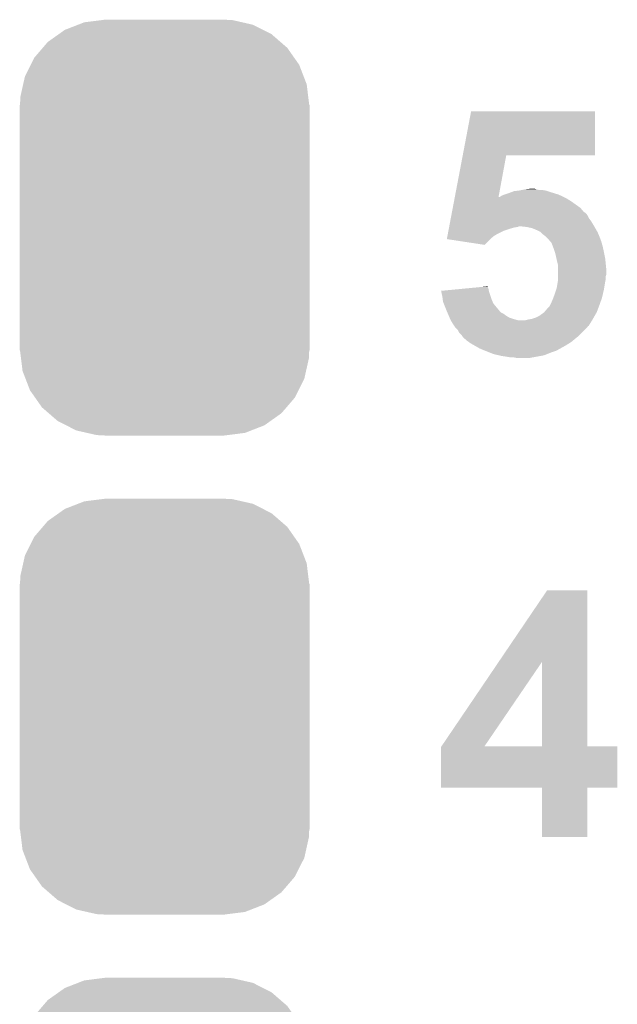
# Model space of a CAD drawing. Extents: x -1.3 to 24.2, y -3.9 to 53.4.
# Tile 27 of 61: x 12.9 to 15.2, y 11.8 to 15.7. Entities that reach past the tile are written whole.
import ezdxf

# ---------------------------------------------------------------- set-up
doc = ezdxf.new("R2010")
doc.units = 0
doc.layers.get('0').update_dxf_attribs({"linetype": 'CONTINUOUS'})
doc.layers.add('UART_I2C_SPI_2_CLICK_V100_GTO', color=14, linetype='CONTINUOUS')
doc.layers.add('UART_I2C_SPI_2_CLICK_V100_GTS', color=12, linetype='CONTINUOUS')

# ---------------------------------------------------------------- blocks, each defined once
blk = doc.blocks.new('CUSTOM_74')
for points in [[(-0.319682, 0.816338), (-0.251122, 0.82504), (0.308712, 0.816338), (0.27044, 0.82504)], [(-0.251122, 0.82504), (-0.23749, 0.82677), (0.27044, 0.82504), (0.23749, 0.82677)], [(-0.420946, 0.769256), (-0.396894, 0.786286), (0.425156, 0.769256), (0.391508, 0.786286)], [(-0.396894, 0.786286), (-0.344522, 0.80667), (0.391508, 0.786286), (0.351232, 0.80667)], [(-0.344522, 0.80667), (-0.319682, 0.816338), (0.351232, 0.80667), (0.308712, 0.816338)], [(-0.464512, 0.738408), (-0.420946, 0.769256), (0.460796, 0.738408), (0.425156, 0.769256)], [(-0.5185, 0.67556), (-0.484594, 0.715032), (0.515528, 0.67556), (0.4878, 0.715032)], [(-0.484594, 0.715032), (-0.464512, 0.738408), (0.4878, 0.715032), (0.460796, 0.738408)], [(-0.532704, 0.647234), (-0.5185, 0.67556), (0.535424, 0.647234), (0.515528, 0.67556)], [(-0.555636, 0.601496), (-0.532704, 0.647234), (0.55303, 0.601496), (0.535424, 0.647234)], [(-0.562694, 0.569912), (-0.555636, 0.601496), (0.565186, 0.569912), (0.55303, 0.601496)], [(-0.573704, 0.520636), (-0.562694, 0.569912), (0.571254, 0.520636), (0.565186, 0.569912)], [(-0.57531, 0.48768), (-0.573704, 0.520636), (0.57531, 0.48768), (0.571254, 0.520636)], [(-0.57658, -0.48768), (-0.57658, 0.48768), (0.57658, -0.48768), (0.57658, 0.48768)], [(-0.571252, -0.520636), (-0.57531, -0.48768), (0.573704, -0.520636), (0.57531, -0.48768)], [(-0.565186, -0.569912), (-0.571252, -0.520636), (0.562692, -0.569912), (0.573704, -0.520636)], [(-0.553028, -0.601496), (-0.565186, -0.569912), (0.555636, -0.601496), (0.562692, -0.569912)], [(-0.535424, -0.647234), (-0.553028, -0.601496), (0.532702, -0.647234), (0.555636, -0.601496)], [(-0.515526, -0.67556), (-0.535424, -0.647234), (0.5185, -0.67556), (0.532702, -0.647234)], [(-0.4878, -0.715032), (-0.515526, -0.67556), (0.484592, -0.715032), (0.5185, -0.67556)], [(-0.460794, -0.738408), (-0.4878, -0.715032), (0.464512, -0.738408), (0.484592, -0.715032)], [(-0.425156, -0.769256), (-0.460794, -0.738408), (0.420944, -0.769256), (0.464512, -0.738408)], [(-0.391506, -0.786286), (-0.425156, -0.769256), (0.396894, -0.786286), (0.420944, -0.769256)], [(-0.351232, -0.80667), (-0.391506, -0.786286), (0.34452, -0.80667), (0.396894, -0.786286)], [(-0.30871, -0.816338), (-0.351232, -0.80667), (0.319682, -0.816338), (0.34452, -0.80667)], [(-0.27044, -0.82504), (-0.30871, -0.816338), (0.25112, -0.82504), (0.319682, -0.816338)], [(-0.23749, -0.82677), (-0.27044, -0.82504), (0.23749, -0.82677), (0.25112, -0.82504)]]:
    blk.add_solid(points)

msp = doc.modelspace()

# ---------------------------------------------------------------- linework, layer by layer
at = {"layer": 'UART_I2C_SPI_2_CLICK_V100_GTO'}
for points in [[(14.614892, 15.14602), (14.648192, 15.321258), (15.140918, 15.14602), (15.14094, 15.321258)], [(14.648192, 15.321258), (14.648198, 15.32128), (15.14094, 15.321258), (14.648198, 15.32128)], [(14.583518, 14.980924), (14.614888, 15.146002), (14.757426, 14.980924), (14.787876, 15.146002)], [(14.614888, 15.146002), (14.614892, 15.14602), (14.787876, 15.146002), (15.140918, 15.14602)], [(14.782798, 14.99108), (14.79804, 14.99616), (14.993622, 14.99108), (14.977112, 14.99616)], [(14.79804, 14.99616), (14.811588, 15.00124), (14.977112, 14.99616), (14.9606, 15.00124)], [(14.811588, 15.00124), (14.818362, 15.00378), (14.9606, 15.00124), (14.952978, 15.00378)], [(14.818362, 15.00378), (14.838662, 15.006318), (14.952978, 15.00378), (14.945362, 15.006318)], [(14.838662, 15.006318), (14.838678, 15.00632), (14.945362, 15.006318), (14.945352, 15.00632)], [(14.838678, 15.00632), (14.851378, 15.00886), (14.945352, 15.00632), (14.930122, 15.00886)], [(14.851378, 15.00886), (14.86408, 15.0114), (14.917422, 15.00886), (14.907268, 15.0114)], [(14.86408, 15.0114), (14.864098, 15.011402), (14.907268, 15.0114), (14.90726, 15.011402)], [(14.864098, 15.011402), (14.886922, 15.013938), (14.90726, 15.011402), (14.899642, 15.013938)], [(14.886922, 15.013938), (14.886942, 15.01394), (14.899642, 15.013938), (14.886942, 15.01394)], [(14.57531, 14.93774), (14.580138, 14.96314), (15.082522, 14.93774), (15.046958, 14.96314)], [(14.580138, 14.96314), (14.582552, 14.97584), (15.046958, 14.96314), (15.026638, 14.97584)], [(14.582552, 14.97584), (14.583516, 14.98092), (15.026638, 14.97584), (15.01648, 14.98092)], [(14.583516, 14.98092), (14.583518, 14.980924), (14.757426, 14.98092), (14.762486, 14.980924)], [(14.757426, 14.98092), (14.757426, 14.980924), (15.01648, 14.98092), (15.016472, 14.980924)], [(14.762486, 14.980924), (14.76629, 14.98346), (15.016472, 14.980924), (15.0114, 14.98346)], [(14.76629, 14.98346), (14.7701, 14.986), (15.0114, 14.98346), (15.005474, 14.986)], [(14.7701, 14.986), (14.782798, 14.99108), (15.005474, 14.986), (14.993622, 14.99108)], [(14.570484, 14.91234), (14.57193, 14.919954), (15.10792, 14.91234), (15.100306, 14.919954)], [(14.57193, 14.919954), (14.571932, 14.91996), (15.100306, 14.919954), (15.097768, 14.91996)], [(14.571932, 14.91996), (14.57531, 14.93774), (15.097768, 14.91996), (15.082522, 14.93774)], [(14.561312, 14.86408), (14.565174, 14.884398), (15.137894, 14.86408), (15.125702, 14.884398)], [(14.565174, 14.884398), (14.567104, 14.89456), (15.125702, 14.884398), (15.118082, 14.89456)], [(14.567104, 14.89456), (14.569036, 14.904718), (15.118082, 14.89456), (15.113, 14.904718)], [(14.569036, 14.904718), (14.570484, 14.91234), (15.113, 14.904718), (15.10792, 14.91234)], [(14.55552, 14.8336), (14.557934, 14.8463), (14.752322, 14.8336), (14.77772, 14.8463)], [(14.557934, 14.8463), (14.559382, 14.85392), (14.77772, 14.8463), (14.80058, 14.85392)], [(14.559382, 14.85392), (14.560348, 14.859), (14.80058, 14.85392), (14.818358, 14.859)], [(14.560348, 14.859), (14.56083, 14.86154), (14.818358, 14.859), (14.833598, 14.86154)], [(14.56083, 14.86154), (14.561312, 14.864078), (14.833598, 14.86154), (14.838676, 14.864078)], [(14.561312, 14.864078), (14.561312, 14.86408), (14.838676, 14.864078), (14.846298, 14.86408)], [(14.869158, 14.86154), (14.846298, 14.86408), (15.139418, 14.86154), (15.137894, 14.86408)], [(14.880588, 14.859), (14.869158, 14.86154), (15.14094, 14.859), (15.139418, 14.86154)], [(14.892018, 14.85646), (14.880588, 14.859), (15.142392, 14.85646), (15.14094, 14.859)], [(14.9098, 14.84884), (14.892018, 14.85646), (15.146746, 14.84884), (15.142392, 14.85646)], [(14.925036, 14.841222), (14.9098, 14.84884), (15.1511, 14.841222), (15.146746, 14.84884)], [(14.92504, 14.84122), (14.925036, 14.841222), (15.1511, 14.84122), (15.1511, 14.841222)], [(14.9352, 14.831062), (14.92504, 14.84122), (15.155454, 14.831062), (15.1511, 14.84122)], [(14.551664, 14.813302), (14.552142, 14.81582), (14.7244, 14.813302), (14.72692, 14.81582)], [(14.701512, 14.790422), (14.551664, 14.813302), (14.701512, 14.790422), (14.7244, 14.813302)], [(14.552142, 14.81582), (14.554072, 14.82598), (14.72692, 14.81582), (14.73962, 14.82598)], [(14.554072, 14.82598), (14.55552, 14.8336), (14.73962, 14.82598), (14.752322, 14.8336)], [(14.945358, 14.82344), (14.9352, 14.831062), (15.15872, 14.82344), (15.155454, 14.831062)], [(14.952982, 14.81582), (14.945358, 14.82344), (15.161578, 14.81582), (15.15872, 14.82344)], [(14.963866, 14.803122), (14.952982, 14.81582), (15.166338, 14.803122), (15.161578, 14.81582)], [(14.968218, 14.798042), (14.963866, 14.803122), (15.16779, 14.798042), (15.166338, 14.803122)], [(14.972982, 14.785342), (14.968218, 14.798042), (15.17142, 14.785342), (15.16779, 14.798042)], [(14.97584, 14.77772), (14.972982, 14.785342), (15.173114, 14.77772), (15.17142, 14.785342)], [(14.98092, 14.76248), (14.97584, 14.77772), (15.1765, 14.76248), (15.173114, 14.77772)], [(14.983458, 14.75486), (14.98092, 14.76248), (15.178026, 14.75486), (15.1765, 14.76248)], [(14.987412, 14.737082), (14.983458, 14.75486), (15.18158, 14.737082), (15.178026, 14.75486)], [(14.98854, 14.732), (14.987412, 14.737082), (15.18209, 14.732), (15.18158, 14.737082)], [(14.99362, 14.711682), (14.98854, 14.732), (15.18412, 14.711682), (15.18209, 14.732)], [(14.99362, 14.686282), (14.99362, 14.711682), (15.18666, 14.686282), (15.18412, 14.711682)], [(14.99362, 14.673578), (14.99362, 14.686282), (15.186658, 14.673578), (15.18666, 14.686282)], [(14.992772, 14.6431), (14.99362, 14.648182), (15.18158, 14.6431), (15.182596, 14.648182)], [(14.99362, 14.665956), (14.99362, 14.673578), (15.18412, 14.665956), (15.186658, 14.673578)], [(14.99362, 14.655798), (14.99362, 14.665956), (15.18412, 14.655798), (15.18412, 14.665956)], [(14.99362, 14.648182), (14.99362, 14.655798), (15.182596, 14.648182), (15.18412, 14.655798)], [(14.528822, 14.60754), (14.634886, 14.617698), (14.718794, 14.60754), (14.71676, 14.617698)], [(14.529384, 14.605), (14.528822, 14.60754), (14.719302, 14.605), (14.718794, 14.60754)], [(14.53388, 14.584678), (14.529384, 14.605), (14.726076, 14.584678), (14.719302, 14.605)], [(14.634886, 14.617698), (14.687906, 14.622776), (14.71676, 14.617698), (14.714222, 14.622776)], [(14.687906, 14.622776), (14.71422, 14.625296), (14.714222, 14.622776), (14.71422, 14.625296)], [(14.98092, 14.59484), (14.986846, 14.61262), (15.172394, 14.59484), (15.1765, 14.61262)], [(14.986846, 14.61262), (14.98854, 14.6177), (15.1765, 14.61262), (15.177346, 14.6177)], [(14.98854, 14.6177), (14.992772, 14.6431), (15.177346, 14.6177), (15.18158, 14.6431)], [(14.53515, 14.574522), (14.53388, 14.584678), (14.72946, 14.574522), (14.726076, 14.584678)], [(14.53642, 14.564364), (14.53515, 14.574522), (14.733816, 14.564364), (14.72946, 14.574522)], [(14.96568, 14.55674), (14.9733, 14.57452), (15.160714, 14.55674), (15.167064, 14.57452)], [(14.9733, 14.57452), (14.975204, 14.5796), (15.167064, 14.57452), (15.168878, 14.5796)], [(14.975204, 14.5796), (14.98092, 14.59484), (15.168878, 14.5796), (15.172394, 14.59484)], [(14.53947, 14.55674), (14.53642, 14.564364), (14.737082, 14.55674), (14.733816, 14.564364)], [(14.55166, 14.526262), (14.53947, 14.55674), (14.762478, 14.526262), (14.737082, 14.55674)], [(14.55166, 14.52626), (14.55166, 14.526262), (14.762482, 14.52626), (14.762478, 14.526262)], [(14.55384, 14.521178), (14.55166, 14.52626), (14.767564, 14.521178), (14.762482, 14.52626)], [(14.939916, 14.523718), (14.952978, 14.53896), (15.14856, 14.523718), (15.154274, 14.53896)], [(14.952978, 14.53896), (14.958058, 14.54404), (15.154274, 14.53896), (15.15618, 14.54404)], [(14.958058, 14.54404), (14.960602, 14.546584), (15.15618, 14.54404), (15.157088, 14.546584)], [(14.960602, 14.546584), (14.96568, 14.55674), (15.157088, 14.546584), (15.160714, 14.55674)], [(14.556016, 14.516098), (14.55384, 14.521178), (14.77772, 14.516098), (14.767564, 14.521178)], [(14.559282, 14.508478), (14.556016, 14.516098), (14.787882, 14.508478), (14.77772, 14.516098)], [(14.562548, 14.50086), (14.559282, 14.508478), (14.80058, 14.50086), (14.787882, 14.508478)], [(14.564724, 14.49578), (14.562548, 14.50086), (14.81582, 14.49578), (14.80058, 14.50086)], [(14.5669, 14.490702), (14.564724, 14.49578), (14.833596, 14.490702), (14.81582, 14.49578)], [(14.566902, 14.4907), (14.5669, 14.490702), (14.833602, 14.4907), (14.833596, 14.490702)], [(14.568426, 14.48816), (14.566902, 14.4907), (15.12824, 14.48816), (15.12969, 14.4907)], [(14.57452, 14.477998), (14.568426, 14.48816), (15.121882, 14.477998), (15.12824, 14.48816)], [(14.864082, 14.4907), (14.87424, 14.49324), (15.12969, 14.4907), (15.131142, 14.49324)], [(14.87424, 14.49324), (14.889482, 14.495782), (15.131142, 14.49324), (15.132594, 14.495782)], [(14.889482, 14.495782), (14.90472, 14.50086), (15.132594, 14.495782), (15.135496, 14.50086)], [(14.90472, 14.50086), (14.91996, 14.508482), (15.135496, 14.50086), (15.139852, 14.508482)], [(14.91996, 14.508482), (14.937742, 14.52118), (15.139852, 14.508482), (15.147108, 14.52118)], [(14.937742, 14.52118), (14.939916, 14.523718), (15.147108, 14.52118), (15.14856, 14.523718)], [(14.581294, 14.46784), (14.57452, 14.477998), (15.115528, 14.46784), (15.121882, 14.477998)], [(14.581304, 14.467826), (14.581294, 14.46784), (15.112994, 14.467826), (15.115528, 14.46784)], [(14.58468, 14.46276), (14.581304, 14.467826), (15.110458, 14.46276), (15.112994, 14.467826)], [(14.594838, 14.4526), (14.58468, 14.46276), (15.100298, 14.4526), (15.110458, 14.46276)], [(14.599918, 14.442444), (14.594838, 14.4526), (15.090142, 14.442444), (15.100298, 14.4526)], [(14.610078, 14.432282), (14.599918, 14.442444), (15.07998, 14.432282), (15.090142, 14.442444)], [(14.613468, 14.427198), (14.610078, 14.432282), (15.074898, 14.427198), (15.07998, 14.432282)], [(14.61516, 14.42466), (14.613468, 14.427198), (15.071724, 14.42466), (15.074898, 14.427198)], [(14.62278, 14.41704), (14.61516, 14.42466), (15.0622, 14.41704), (15.071724, 14.42466)], [(14.625314, 14.414506), (14.62278, 14.41704), (15.059158, 14.414506), (15.0622, 14.41704)], [(14.627838, 14.4145), (14.625314, 14.414506), (15.05915, 14.4145), (15.059158, 14.414506)], [(14.62786, 14.41197), (14.627838, 14.4145), (15.056114, 14.41197), (15.05915, 14.4145)], [(14.638534, 14.40434), (14.62786, 14.41197), (15.046958, 14.40434), (15.056114, 14.41197)], [(14.645638, 14.39926), (14.638534, 14.40434), (15.03883, 14.39926), (15.046958, 14.40434)], [(14.658974, 14.39164), (14.645638, 14.39926), (15.02664, 14.39164), (15.03883, 14.39926)], [(14.676754, 14.38148), (14.658974, 14.39164), (15.00886, 14.38148), (15.02664, 14.39164)], [(14.681198, 14.37894), (14.676754, 14.38148), (15.004286, 14.37894), (15.00886, 14.38148)], [(14.69898, 14.37132), (14.681198, 14.37894), (14.99057, 14.37132), (15.004286, 14.37894)], [(14.705332, 14.36878), (14.69898, 14.37132), (14.985998, 14.36878), (14.99057, 14.37132)], [(14.724384, 14.36116), (14.705332, 14.36878), (14.96314, 14.36116), (14.985998, 14.36878)], [(14.737078, 14.356082), (14.724384, 14.36116), (14.950444, 14.356082), (14.96314, 14.36116)], [(14.759098, 14.351), (14.737078, 14.356082), (14.937738, 14.351), (14.950444, 14.356082)], [(14.770102, 14.34846), (14.759098, 14.351), (14.923768, 14.34846), (14.937738, 14.351)], [(14.78788, 14.34592), (14.770102, 14.34846), (14.909798, 14.34592), (14.923768, 14.34846)], [(14.803118, 14.34338), (14.78788, 14.34592), (14.895828, 14.34338), (14.909798, 14.34592)], [(14.828518, 14.34084), (14.815818, 14.34338), (14.881858, 14.34084), (14.895828, 14.34338)], [(14.757656, 13.131742), (14.950434, 13.416258), (15.110472, 13.131742), (15.11046, 13.416258)], [(14.950434, 13.416258), (14.95045, 13.41628), (15.11046, 13.416258), (14.95045, 13.41628)], [(14.530544, 12.796556), (14.757656, 13.131742), (14.701544, 12.796556), (14.930084, 13.131742)], [(14.930098, 12.79652), (14.930084, 13.131742), (15.110482, 12.79652), (15.110472, 13.131742)], [(14.5288, 12.631442), (14.528804, 12.793986), (15.229818, 12.631442), (15.229838, 12.793986)], [(14.528804, 12.793986), (14.530506, 12.796498), (15.229838, 12.793986), (15.22984, 12.796498)], [(14.530506, 12.796498), (14.53052, 12.79652), (15.22984, 12.796498), (15.110482, 12.79652)], [(14.53052, 12.79652), (14.530544, 12.796556), (14.930098, 12.79652), (14.701544, 12.796556)], [(14.930098, 12.63142), (14.5288, 12.631442), (15.229818, 12.63142), (15.229818, 12.631442)], [(14.9301, 12.631398), (14.930098, 12.63142), (15.11046, 12.631398), (15.229818, 12.63142)], [(14.93012, 12.435862), (14.9301, 12.631398), (15.110438, 12.435862), (15.11046, 12.631398)], [(15.110438, 12.43584), (14.93012, 12.435862), (15.110438, 12.43584), (15.110438, 12.435862)]]:
    msp.add_solid(points, dxfattribs=at)

# ---------------------------------------------------------------- block references
at = {"layer": 'UART_I2C_SPI_2_CLICK_V100_GTS'}
for p in [(13.42898, 14.859), (13.42898, 12.954), (13.42898, 11.049)]:
    msp.add_blockref('CUSTOM_74', p, dxfattribs=at)

doc.saveas('drawing.dxf')
